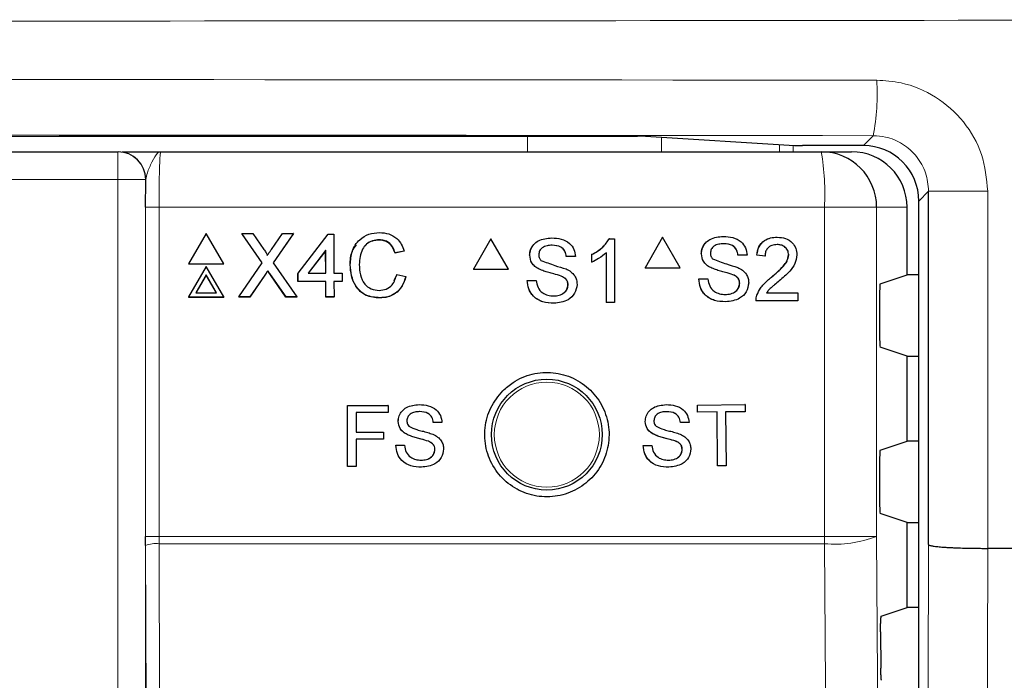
# Model space of a CAD drawing. Header units: millimetres. Extents: x 5 to 418, y 2 to 292.
# Tile 33 of 51: x 95.63 to 107.47, y 229.45 to 237.39. Entities that reach past the tile are written whole.
import ezdxf

# ---------------------------------------------------------------- set-up
doc = ezdxf.new("R2010")
doc.units = ezdxf.units.MM

msp = doc.modelspace()

# ---------------------------------------------------------------- linework, layer by layer
at = {"color": 7, "linetype": 'Continuous', "lineweight": 25}
for p, q in [((69.5463, 235.9912), (103.0609, 235.9912)), ((103.1573, 235.99), (104.9499, 235.8773)), ((75.7978, 235.8017), (96.8094, 235.8017)), ((96.8094, 235.8017), (96.8128, 235.8017)), ((97.326, 235.8017), (105.2713, 235.8017)), ((105.7779, 235.876), (105.0463, 235.876)), ((105.2713, 235.8017), (105.636, 235.8017)), ((106.5623, 231.0796), (106.5623, 235.3273)), ((106.4444, 165.9277), (106.4444, 235.2095)), ((106.3036, 234.3234), (106.3036, 235.135)), ((97.8714, 234.8215), (97.6609, 234.456)), ((98.084, 234.456), (97.8714, 234.8215)), ((98.3033, 234.8215), (98.3021, 234.8189)), ((98.5482, 234.4685), (98.3033, 234.8215)), ((98.3033, 234.8215), (98.4334, 234.8215)), ((98.5467, 234.4662), (98.31, 234.8073)), ((98.4334, 234.8215), (98.5677, 234.628)), ((98.6575, 234.6278), (98.7901, 234.8215)), ((98.9221, 234.8215), (98.6793, 234.4672)), ((98.9102, 234.8033), (98.6796, 234.4668)), ((98.7901, 234.8215), (98.9221, 234.8215)), ((98.9221, 234.8215), (98.9209, 234.8189)), ((98.9778, 234.3414), (99.3399, 234.8117)), ((99.3399, 234.8117), (99.4086, 234.8117)), ((99.4086, 234.8117), (99.41, 234.3414)), ((99.953, 234.7431), (99.9518, 234.7404)), ((101.2981, 234.7574), (101.0866, 234.3907)), ((101.2981, 234.7574), (101.2965, 234.7574)), ((101.5095, 234.3907), (101.2981, 234.7574)), ((102.0303, 234.7672), (102.0288, 234.7672)), ((102.7224, 234.7574), (102.7208, 234.7574)), ((102.7224, 234.7574), (102.7856, 234.7574)), ((102.7856, 234.7574), (102.784, 234.7574)), ((102.7856, 234.7574), (102.7856, 233.9907)), ((103.363, 234.7751), (103.1516, 234.4084)), ((103.363, 234.7751), (103.3612, 234.7751)), ((103.5744, 234.4084), (103.363, 234.7751)), ((104.095, 234.7849), (104.0933, 234.7849)), ((104.7421, 234.7751), (104.7403, 234.7751)), ((99.311, 234.6167), (99.0991, 234.3414)), ((99.3097, 234.614), (99.0999, 234.3414)), ((99.311, 234.6167), (99.3097, 234.614)), ((99.3105, 234.3414), (99.3097, 234.614)), ((99.3118, 234.3414), (99.311, 234.6167)), ((100.2527, 234.6065), (100.1447, 234.5834)), ((100.2539, 234.6092), (100.1459, 234.586)), ((100.2539, 234.6092), (100.2527, 234.6065)), ((100.1459, 234.586), (100.1447, 234.5834)), ((101.7645, 234.5573), (101.763, 234.5573)), ((102.2063, 234.5412), (102.2048, 234.5412)), ((102.3143, 234.5412), (102.2063, 234.5412)), ((102.5107, 234.5657), (102.5091, 234.5657)), ((102.5107, 234.4751), (102.5107, 234.5657)), ((102.6874, 233.9907), (102.6874, 234.5882)), ((103.8293, 234.575), (103.8275, 234.575)), ((104.2709, 234.5589), (104.2692, 234.5589)), ((104.3789, 234.5589), (104.2709, 234.5589)), ((104.4967, 234.5589), (104.495, 234.5589)), ((104.5948, 234.549), (104.4967, 234.5589)), ((104.5948, 234.549), (104.5931, 234.549)), ((104.8795, 234.5625), (104.8777, 234.5625)), ((97.6609, 234.456), (97.6597, 234.4533)), ((97.6597, 234.4533), (98.0828, 234.4533)), ((97.6609, 234.456), (98.084, 234.456)), ((97.8725, 234.4228), (97.6621, 234.0573)), ((98.0852, 234.0573), (97.8725, 234.4228)), ((98.084, 234.456), (98.0828, 234.4533)), ((98.2663, 234.0573), (98.5482, 234.4685)), ((98.6145, 234.3728), (98.6132, 234.3701)), ((98.6793, 234.4672), (98.9637, 234.0573)), ((99.6062, 234.445), (99.6049, 234.4424)), ((101.0866, 234.3907), (101.085, 234.3907)), ((101.0866, 234.3907), (101.5095, 234.3907)), ((101.8775, 234.3916), (101.876, 234.3916)), ((102.5107, 234.4751), (102.5091, 234.4751)), ((103.1516, 234.4084), (103.1498, 234.4084)), ((103.1516, 234.4084), (103.5744, 234.4084)), ((103.9423, 234.4093), (103.9406, 234.4093)), ((97.8728, 234.3231), (97.7485, 234.1071)), ((97.8716, 234.3204), (97.7488, 234.1071)), ((97.8728, 234.3231), (97.8716, 234.3204)), ((97.9957, 234.1071), (97.8716, 234.3204)), ((97.9985, 234.1071), (97.8728, 234.3231)), ((98.5773, 234.3176), (98.3969, 234.0546)), ((98.5786, 234.3203), (98.3981, 234.0573)), ((98.8321, 234.0546), (98.6448, 234.3247)), ((98.8334, 234.0573), (98.6461, 234.3273)), ((98.9778, 234.3414), (98.9766, 234.3387)), ((98.9769, 234.2408), (98.9766, 234.3387)), ((98.9781, 234.2434), (98.9778, 234.3414)), ((99.0991, 234.3414), (99.3118, 234.3414)), ((99.41, 234.3414), (99.5082, 234.3414)), ((99.5082, 234.3414), (99.5085, 234.2434)), ((100.133, 234.2544), (100.1651, 234.3243)), ((100.1664, 234.327), (100.1651, 234.3243)), ((100.1664, 234.327), (100.2745, 234.3019)), ((101.735, 234.2561), (101.7335, 234.2561)), ((101.735, 234.2561), (101.843, 234.2561)), ((101.843, 234.2561), (101.8415, 234.2561)), ((102.1443, 234.3067), (102.1428, 234.3067)), ((103.7998, 234.2738), (103.7981, 234.2738)), ((103.7998, 234.2738), (103.9078, 234.2738)), ((104.209, 234.3243), (104.2073, 234.3243)), ((104.6737, 234.2952), (104.6719, 234.2952)), ((105.9803, 234.2157), (106.3036, 234.3234)), ((106.4444, 234.3234), (106.3036, 234.3234)), ((98.9781, 234.2434), (98.9769, 234.2408)), ((99.3108, 234.2408), (98.9769, 234.2408)), ((99.3121, 234.2434), (98.9781, 234.2434)), ((99.3121, 234.2434), (99.3108, 234.2408)), ((99.3114, 234.0546), (99.3108, 234.2408)), ((99.3126, 234.0573), (99.3121, 234.2434)), ((99.5085, 234.2434), (99.4103, 234.2434)), ((99.4103, 234.2434), (99.4109, 234.0573)), ((99.5073, 234.2408), (99.4103, 234.2408)), ((99.5085, 234.2434), (99.5073, 234.2408)), ((102.2259, 234.2031), (102.2244, 234.2031)), ((104.2906, 234.2208), (104.2889, 234.2208)), ((97.6621, 234.0573), (97.6609, 234.0546)), ((97.6609, 234.0546), (98.0839, 234.0546)), ((97.6621, 234.0573), (98.0852, 234.0573)), ((97.7485, 234.1071), (97.9985, 234.1071)), ((98.0852, 234.0573), (98.0839, 234.0546)), ((98.2663, 234.0573), (98.265, 234.0546)), ((98.3969, 234.0546), (98.265, 234.0546)), ((98.3981, 234.0573), (98.2663, 234.0573)), ((98.3981, 234.0573), (98.3969, 234.0546)), ((98.8334, 234.0573), (98.8321, 234.0546)), ((98.9624, 234.0546), (98.8321, 234.0546)), ((98.9637, 234.0573), (98.8334, 234.0573)), ((98.9637, 234.0573), (98.9624, 234.0546)), ((99.3126, 234.0573), (99.3114, 234.0546)), ((99.4096, 234.0546), (99.3114, 234.0546)), ((99.4109, 234.0573), (99.3126, 234.0573)), ((99.4109, 234.0573), (99.4096, 234.0546)), ((99.9625, 234.0475), (99.9612, 234.0448)), ((104.4971, 234.0766), (104.4954, 234.0766)), ((104.6129, 234.1067), (104.9874, 234.1067)), ((104.9874, 234.1067), (104.9874, 234.0084)), ((105.9717, 234.0491), (105.9717, 233.621)), ((102.0558, 233.9809), (102.0543, 233.9809)), ((102.6874, 233.9907), (102.6858, 233.9907)), ((102.7856, 233.9907), (102.6874, 233.9907)), ((104.1205, 233.9986), (104.1188, 233.9986)), ((104.4869, 234.0084), (104.4851, 234.0084)), ((104.9874, 234.0084), (104.4869, 234.0084)), ((106.3036, 233.3467), (105.9803, 233.4544)), ((106.3036, 232.3234), (106.3036, 233.3467)), ((106.3036, 233.3467), (106.4444, 233.3467)), ((99.5711, 232.7519), (100.0596, 232.7527)), ((99.5718, 232.7519), (99.5711, 232.7519)), ((99.5724, 232.0185), (99.5711, 232.7519)), ((99.5718, 232.7519), (100.0603, 232.7527)), ((99.5731, 232.0185), (99.5718, 232.7519)), ((100.0603, 232.7527), (100.0596, 232.7527)), ((100.0603, 232.7527), (100.0604, 232.6681)), ((100.4367, 232.7628), (100.436, 232.7628)), ((103.4069, 232.7625), (103.406, 232.7625)), ((103.7818, 232.7568), (103.7809, 232.7568)), ((103.7818, 232.7568), (104.3545, 232.7625)), ((103.7826, 232.6722), (103.7818, 232.7568)), ((104.3545, 232.7625), (104.3536, 232.7625)), ((104.3545, 232.7625), (104.3553, 232.6779)), ((100.0604, 232.6681), (99.6753, 232.6674)), ((99.6753, 232.6674), (99.6757, 232.4324)), ((103.7826, 232.6722), (103.7818, 232.6722)), ((104.0173, 232.6746), (103.7826, 232.6722)), ((104.0237, 232.0259), (104.0173, 232.6746)), ((104.3553, 232.6779), (104.1206, 232.6756)), ((104.1206, 232.6756), (104.127, 232.0269)), ((100.1827, 232.5615), (100.182, 232.5615)), ((100.6054, 232.5468), (100.6047, 232.5469)), ((100.7088, 232.547), (100.6054, 232.5468)), ((103.1547, 232.5592), (103.1538, 232.5592)), ((103.5773, 232.548), (103.5764, 232.548)), ((103.6805, 232.549), (103.5773, 232.548)), ((99.6757, 232.4324), (100.0045, 232.433)), ((99.6757, 232.4324), (99.8757, 232.4327)), ((100.0045, 232.433), (100.0038, 232.433)), ((100.0045, 232.433), (100.0046, 232.3483)), ((100.2912, 232.4032), (100.2905, 232.4032)), ((103.2643, 232.4018), (103.2635, 232.4018)), ((100.0046, 232.3483), (99.6758, 232.3478)), ((99.6758, 232.3478), (99.6764, 232.0187)), ((100.155, 232.2734), (100.1543, 232.2734)), ((100.155, 232.2734), (100.2584, 232.2736)), ((100.2584, 232.2736), (100.2577, 232.2736)), ((100.5465, 232.3224), (100.5458, 232.3224)), ((103.1284, 232.2709), (103.1719, 232.2713)), ((103.1293, 232.2708), (103.1284, 232.2709)), ((103.1293, 232.2708), (103.2326, 232.2719)), ((103.2326, 232.2719), (103.2317, 232.2719)), ((103.5202, 232.3231), (103.5194, 232.3231)), ((105.9803, 232.2157), (106.3036, 232.3234)), ((106.4444, 232.3234), (106.3036, 232.3234)), ((100.6248, 232.2235), (100.6241, 232.2236)), ((103.5992, 232.2248), (103.5984, 232.2248)), ((99.5731, 232.0185), (99.5724, 232.0185)), ((99.6764, 232.0187), (99.5731, 232.0185)), ((104.0237, 232.0259), (104.0229, 232.0259)), ((104.127, 232.0269), (104.0237, 232.0259)), ((105.9717, 232.0491), (105.9717, 231.621)), ((106.3036, 231.3467), (105.9803, 231.4544)), ((106.3036, 230.3234), (106.3036, 231.3467)), ((106.3036, 231.3467), (106.4444, 231.3467)), ((97.145, 231.0689), (97.1448, 231.1794)), ((107.273, 231.0352), (107.2727, 231.0352)), ((112.6823, 231.0352), (107.273, 231.0352)), ((105.993, 230.2199), (106.3036, 230.3234)), ((106.4444, 230.3234), (106.3036, 230.3234)), ((105.9845, 230.0312), (105.9876, 229.5936))]:
    msp.add_line(p, q, dxfattribs=at)
at = {"color": 7, "linetype": 'Continuous', "lineweight": 18}
for p, q in [((101.7384, 235.8017), (101.7384, 235.9912)), ((103.3483, 235.978), (103.3483, 235.8017)), ((105.7779, 235.876), (105.8972, 235.9954)), ((96.8094, 235.8017), (96.8094, 235.4684)), ((104.7705, 235.8017), (104.7705, 235.8886)), ((104.9315, 235.8785), (104.9315, 235.8017)), ((96.8094, 235.4684), (75.7978, 235.4684)), ((97.1427, 235.4684), (96.8094, 235.4684)), ((96.8094, 207.5789), (96.8094, 235.4684)), ((97.1427, 235.4684), (97.1427, 207.5789)), ((97.146, 235.4684), (97.1427, 235.4684)), ((106.5623, 235.3273), (106.4444, 235.2095)), ((106.5623, 235.3273), (107.273, 235.3273)), ((107.273, 235.3273), (107.273, 231.0352)), ((97.1448, 231.1794), (97.1448, 235.135)), ((97.1448, 235.135), (97.306, 235.135)), ((97.306, 235.135), (97.306, 231.1794)), ((105.3093, 235.135), (97.306, 235.135)), ((105.3093, 231.1794), (105.3093, 235.135)), ((105.9371, 235.135), (105.3093, 235.135)), ((105.9371, 235.135), (105.9371, 231.1794)), ((106.3036, 235.135), (105.9371, 235.135)), ((98.5786, 234.3203), (98.5773, 234.3176)), ((98.6461, 234.3273), (98.6448, 234.3247)), ((97.1448, 231.1794), (97.306, 231.1794)), ((97.306, 231.1794), (97.3061, 231.091)), ((97.306, 231.1794), (105.3093, 231.1794)), ((105.9371, 231.1794), (105.3093, 231.1794)), ((97.1513, 228.3377), (97.145, 231.0689)), ((97.3061, 231.091), (97.3126, 228.3407)), ((105.309, 231.091), (97.3061, 231.091))]:
    msp.add_line(p, q, dxfattribs=at)
at = {"color": 7, "linetype": 'Continuous', "lineweight": 18, "flags": 128}
for points in [[(105.9371, 231.1794), (106.0202, 219.3814), (106.1033, 207.5917)], [(105.4759, 207.5033), (105.4665, 208.8247), (105.4291, 214.1104), (105.309, 231.091)], [(106.507, 207.4213), (106.5347, 219.2947), (106.5623, 231.0796)], [(107.2727, 231.0352), (107.2696, 229.7137), (107.2573, 224.4276), (107.2177, 207.3686)]]:
    msp.add_lwpolyline(points, dxfattribs=at)
at = {"color": 7, "linetype": 'Continuous', "lineweight": 25}
msp.add_circle((101.9703, 232.4017), 0.6667, dxfattribs=at)
at = {"color": 7, "linetype": 'Continuous', "lineweight": 18}
msp.add_circle((101.9703, 232.4017), 0.6316, dxfattribs=at)
for centre, radius, start, end in [((103.1089, 236.5029), 2.8341, 349.685, 3.21776), ((96.8094, 235.4684), 0.3333, 359.99564, 89.99564), ((102.3577, 235.3012), 2.9563, 356.77862, 9.748), ((93.7091, 231.1793), 11.6003, 359.56407, 0.00076), ((105.4355, 232.4679), 1.3826, 264.75278, 291.27288), ((97.2692, 230.7613), 0.3317, 83.61302, 112.00331)]:
    msp.add_arc(centre, radius, start, end, dxfattribs=at)
at = {"color": 7, "linetype": 'Continuous', "lineweight": 25}
for centre, radius, start, end in [((96.8127, 235.4684), 0.3333, 359.99564, 89.99564), ((105.2709, 235.1355), 0.6662, 359.96074, 89.96069)]:
    msp.add_arc(centre, radius, start, end, dxfattribs=at)
at = {"color": 7, "linetype": 'Continuous', "lineweight": 18}
for centre, major_axis, ratio, start_param, end_param in [((86.3036, 242.8803), (316.6667, 0), 0.0173999, 4.6289884, 4.7957896), ((86.3036, 231.1567), (316.6667, 0), 0.0174183, 1.5087515, 1.6328411), ((86.3036, 230.4902), (316, 0), 0.0174551, 1.5087515, 1.6328411)]:
    msp.add_ellipse(centre, major_axis=major_axis, ratio=ratio, start_param=start_param, end_param=end_param, dxfattribs=at)
at = {"color": 7, "linetype": 'Continuous', "lineweight": 25}
for centre, major_axis, ratio, start_param, end_param in [((103.0609, 235.9895), (0.1, 0), 0.0174551, 0.2709469, 1.5707963), ((105.0463, 235.8778), (0.1, 0), 0.0174551, 3.4125395, 4.712389), ((105.636, 235.135), (-0.6676, 0), 0.9986295, 3.1415927, 4.712389), ((105.7776, 235.2093), (0.4715, 0.4715), 0.9996955, 5.4979394, 7.0684312), ((105.9804, 234.0491), (0, 0.1667), 0.0524078, 0.0174533, 1.5707963), ((105.9804, 233.621), (0, 0.1667), 0.0524078, 1.5707963, 3.1241394), ((105.9804, 232.0491), (0, 0.1667), 0.0524078, 0.0174533, 1.5707963), ((105.9804, 231.621), (0, 0.1667), 0.0524078, 1.5707963, 3.1241394)]:
    msp.add_ellipse(centre, major_axis=major_axis, ratio=ratio, start_param=start_param, end_param=end_param, dxfattribs=at)
at = {"color": 7, "linetype": 'Continuous', "lineweight": 18}
for points, knots in [([(105.9385, 236.6619), (106.0369, 236.6554), (106.2849, 236.6388), (106.6601, 236.4787), (106.9987, 236.1768), (107.2287, 235.7771), (107.2582, 235.4772), (107.273, 235.3273)], [0, 0, 0, 0, 0.1413373, 0.3564805, 0.5712488, 0.7856671, 1, 1, 1, 1]), ([(106.5623, 235.3273), (106.5549, 235.4023), (106.5402, 235.5524), (106.4256, 235.7523), (106.2569, 235.9034), (106.0699, 235.9837), (105.9462, 235.992), (105.8972, 235.9954)], [0, 0, 0, 0, 0.2141877, 0.4286392, 0.6435228, 0.8587198, 1, 1, 1, 1]), ([(97.326, 235.8017), (97.3258, 235.8017), (97.3132, 235.8016), (97.2786, 235.7848), (97.2268, 235.6954), (97.1655, 235.5633), (97.1515, 235.4948), (97.146, 235.4684)], [0, 0, 0, 0, 0.003577, 0.2011615, 0.5475944, 0.8255022, 1, 1, 1, 1]), ([(97.326, 235.8017), (97.3245, 235.7984), (97.3208, 235.7902), (97.3152, 235.7101), (97.3101, 235.5593), (97.3066, 235.3597), (97.3062, 235.2099), (97.306, 235.135)], [0, 0, 0, 0, 0.1421486, 0.3569338, 0.5714134, 0.7857204, 1, 1, 1, 1])]:
    msp.add_open_spline(points, degree=3, knots=knots, dxfattribs=at)
at = {"color": 7, "linetype": 'Continuous', "lineweight": 25}
for points, knots in [([(96.8642, 235.8017), (96.8656, 235.8017), (96.8868, 235.8017), (97.0499, 235.8017), (97.2203, 235.8017), (97.3254, 235.8017), (97.326, 235.8017)], [0, 0, 0, 0, 0.0281125, 0.4330127, 0.9963556, 1, 1, 1, 1]), ([(97.1448, 235.135), (97.145, 235.229), (97.1451, 235.3438), (97.1459, 235.4492), (97.146, 235.4684)], [0, 0, 0, 0, 0.818315, 1, 1, 1, 1]), ([(99.6062, 234.445), (99.6101, 234.5002), (99.618, 234.6102), (99.703, 234.7453), (99.8281, 234.8193), (99.9147, 234.8273), (99.958, 234.8313)], [0, 0, 0, 0, 0.2804925, 0.5595697, 0.7796153, 1, 1, 1, 1]), ([(99.953, 234.7431), (99.9259, 234.7413), (99.8719, 234.7376), (99.7997, 234.6965), (99.7256, 234.6026), (99.7189, 234.5103), (99.7142, 234.4455)], [0, 0, 0, 0, 0.1872234, 0.3739058, 0.5607363, 1, 1, 1, 1]), ([(99.9518, 234.7404), (99.925, 234.7384), (99.8715, 234.7343), (99.8097, 234.7035), (99.7873, 234.6725), (99.7806, 234.6632)], [0, 0, 0, 0, 0.4126209, 0.8240494, 1, 1, 1, 1]), ([(100.1447, 234.5834), (100.1362, 234.6072), (100.1192, 234.6546), (100.0715, 234.709), (100.0113, 234.7369), (99.9716, 234.7393), (99.9518, 234.7404)], [0, 0, 0, 0, 0.2805533, 0.5597389, 0.7796538, 1, 1, 1, 1]), ([(100.1459, 234.586), (100.1374, 234.6098), (100.1204, 234.6573), (100.0727, 234.7116), (100.0126, 234.7396), (99.9729, 234.7419), (99.953, 234.7431)], [0, 0, 0, 0, 0.2805533, 0.5597389, 0.7796538, 1, 1, 1, 1]), ([(99.958, 234.8313), (99.9955, 234.8285), (100.0705, 234.823), (100.1627, 234.7677), (100.2244, 234.6924), (100.2441, 234.6369), (100.2539, 234.6092)], [0, 0, 0, 0, 0.2800806, 0.5594487, 0.7795488, 1, 1, 1, 1]), ([(101.7629, 234.5573), (101.7655, 234.5809), (101.7706, 234.6282), (101.8088, 234.6901), (101.8917, 234.7541), (101.9723, 234.7618), (102.0288, 234.7672)], [0, 0, 0, 0, 0.1870287, 0.3741238, 0.5611402, 1, 1, 1, 1]), ([(101.7645, 234.5573), (101.767, 234.5809), (101.7722, 234.6282), (101.8104, 234.6901), (101.8933, 234.7541), (101.9738, 234.7618), (102.0303, 234.7672)], [0, 0, 0, 0, 0.18702865, 0.37412378, 0.56114019, 1, 1, 1, 1]), ([(102.0303, 234.7672), (102.0683, 234.7649), (102.144, 234.7601), (102.242, 234.7119), (102.302, 234.6304), (102.3102, 234.571), (102.3143, 234.5412)], [0, 0, 0, 0, 0.2807972, 0.5601508, 0.7798767, 1, 1, 1, 1]), ([(102.5091, 234.5657), (102.5569, 234.5928), (102.6421, 234.641), (102.6968, 234.7219), (102.7208, 234.7574)], [0, 0, 0, 0, 0.56042743, 1, 1, 1, 1]), ([(102.5107, 234.5657), (102.5584, 234.5928), (102.6437, 234.641), (102.6983, 234.7219), (102.7224, 234.7574)], [0, 0, 0, 0, 0.56042743, 1, 1, 1, 1]), ([(103.8275, 234.575), (103.83, 234.5986), (103.8352, 234.6458), (103.8733, 234.7078), (103.9563, 234.7718), (104.0368, 234.7795), (104.0933, 234.7849)], [0, 0, 0, 0, 0.1870287, 0.3741238, 0.5611402, 1, 1, 1, 1]), ([(103.8293, 234.575), (103.8318, 234.5986), (103.8369, 234.6458), (103.8751, 234.7078), (103.958, 234.7718), (104.0386, 234.7795), (104.095, 234.7849)], [0, 0, 0, 0, 0.1870287, 0.3741238, 0.5611402, 1, 1, 1, 1]), ([(104.095, 234.7849), (104.133, 234.7825), (104.2087, 234.7778), (104.3066, 234.7296), (104.3666, 234.6481), (104.3748, 234.5886), (104.3789, 234.5589)], [0, 0, 0, 0, 0.2807972, 0.5601508, 0.7798767, 1, 1, 1, 1]), ([(104.4949, 234.5589), (104.5006, 234.5929), (104.5119, 234.6607), (104.5776, 234.7359), (104.6598, 234.7707), (104.7134, 234.7736), (104.7403, 234.7751)], [0, 0, 0, 0, 0.2802352, 0.558893, 0.7791323, 1, 1, 1, 1]), ([(104.4967, 234.5589), (104.5023, 234.5929), (104.5136, 234.6607), (104.5794, 234.7359), (104.6616, 234.7707), (104.7152, 234.7736), (104.7421, 234.7751)], [0, 0, 0, 0, 0.2802352, 0.558893, 0.7791323, 1, 1, 1, 1]), ([(104.7421, 234.7751), (104.7755, 234.7728), (104.8421, 234.7681), (104.9219, 234.715), (104.9705, 234.6421), (104.9753, 234.5897), (104.9776, 234.5635)], [0, 0, 0, 0, 0.2804823, 0.5596436, 0.7797486, 1, 1, 1, 1]), ([(98.5677, 234.628), (98.5763, 234.615), (98.5883, 234.5969), (98.6032, 234.573), (98.6062, 234.561), (98.6076, 234.5551)], [0, 0, 0, 0, 0.5612769, 0.7817626, 1, 1, 1, 1]), ([(98.6076, 234.5551), (98.6169, 234.5687), (98.6335, 234.5929), (98.6501, 234.6172), (98.6575, 234.6278)], [0, 0, 0, 0, 0.5599999, 1, 1, 1, 1]), ([(99.6049, 234.4424), (99.6066, 234.499), (99.6094, 234.5885), (99.6623, 234.6591), (99.6818, 234.685)], [0, 0, 0, 0, 0.6315766, 1, 1, 1, 1]), ([(102.0346, 234.6788), (102.0138, 234.678), (101.9722, 234.6765), (101.9169, 234.6551), (101.8792, 234.6136), (101.8747, 234.5808), (101.8725, 234.5644)], [0, 0, 0, 0, 0.2812903, 0.5608202, 0.7806803, 1, 1, 1, 1]), ([(102.2047, 234.5412), (102.2006, 234.5641), (102.1924, 234.6098), (102.1306, 234.6724), (102.0701, 234.6764), (102.0331, 234.6788)], [0, 0, 0, 0, 0.2810967, 0.5602874, 1, 1, 1, 1]), ([(102.2063, 234.5412), (102.2022, 234.5641), (102.194, 234.6098), (102.1322, 234.6724), (102.0717, 234.6764), (102.0346, 234.6788)], [0, 0, 0, 0, 0.2810967, 0.5602874, 1, 1, 1, 1]), ([(104.0993, 234.6965), (104.0785, 234.6957), (104.0369, 234.6942), (103.9816, 234.6727), (103.944, 234.6313), (103.9395, 234.5984), (103.9372, 234.582)], [0, 0, 0, 0, 0.2812903, 0.5608202, 0.7806803, 1, 1, 1, 1]), ([(104.2692, 234.5589), (104.265, 234.5818), (104.2568, 234.6274), (104.1951, 234.6901), (104.1346, 234.6941), (104.0975, 234.6965)], [0, 0, 0, 0, 0.28109672, 0.56028736, 1, 1, 1, 1]), ([(104.2709, 234.5589), (104.2668, 234.5818), (104.2586, 234.6274), (104.1969, 234.6901), (104.1363, 234.6941), (104.0993, 234.6965)], [0, 0, 0, 0, 0.2810967, 0.5602874, 1, 1, 1, 1]), ([(104.7399, 234.6866), (104.7187, 234.6851), (104.6765, 234.6819), (104.6256, 234.6475), (104.5985, 234.5989), (104.596, 234.5657), (104.5948, 234.549)], [0, 0, 0, 0, 0.2804101, 0.559489, 0.7793747, 1, 1, 1, 1]), ([(104.8795, 234.5625), (104.8769, 234.5821), (104.8717, 234.6214), (104.8319, 234.6624), (104.786, 234.6839), (104.7553, 234.6857), (104.7399, 234.6866)], [0, 0, 0, 0, 0.2790799, 0.5586119, 0.7790431, 1, 1, 1, 1]), ([(101.8775, 234.3916), (101.8603, 234.4014), (101.826, 234.4209), (101.7767, 234.4747), (101.7691, 234.526), (101.7645, 234.5573)], [0, 0, 0, 0, 0.2814452, 0.5622732, 1, 1, 1, 1]), ([(101.8725, 234.5644), (101.8738, 234.5501), (101.8761, 234.5245), (101.8927, 234.5052), (101.8999, 234.4966)], [0, 0, 0, 0, 0.5596169, 1, 1, 1, 1]), ([(101.8999, 234.4966), (101.9553, 234.4755), (102.0545, 234.4378), (102.1562, 234.4072), (102.2011, 234.3937)], [0, 0, 0, 0, 0.5583825, 1, 1, 1, 1]), ([(102.6874, 234.5882), (102.657, 234.5629), (102.6028, 234.5177), (102.5388, 234.4881), (102.5107, 234.4751)], [0, 0, 0, 0, 0.5596859, 1, 1, 1, 1]), ([(103.9423, 234.4093), (103.9251, 234.419), (103.8907, 234.4386), (103.8415, 234.4924), (103.8339, 234.5437), (103.8293, 234.575)], [0, 0, 0, 0, 0.2814452, 0.5622732, 1, 1, 1, 1]), ([(103.9372, 234.582), (103.9385, 234.5677), (103.9409, 234.5422), (103.9574, 234.5228), (103.9647, 234.5143)], [0, 0, 0, 0, 0.5596169, 1, 1, 1, 1]), ([(103.9647, 234.5143), (104.0201, 234.4932), (104.1192, 234.4555), (104.2208, 234.4249), (104.2657, 234.4114)], [0, 0, 0, 0, 0.55838249, 1, 1, 1, 1]), ([(104.6719, 234.2952), (104.7208, 234.3371), (104.7889, 234.3954), (104.8642, 234.4866), (104.8732, 234.5373), (104.8777, 234.5625)], [0, 0, 0, 0, 0.5613127, 0.7813859, 1, 1, 1, 1]), ([(104.6737, 234.2952), (104.7226, 234.3371), (104.7907, 234.3954), (104.866, 234.4866), (104.875, 234.5373), (104.8795, 234.5625)], [0, 0, 0, 0, 0.5613127, 0.7813859, 1, 1, 1, 1]), ([(104.9776, 234.5635), (104.9724, 234.5268), (104.9621, 234.4534), (104.8798, 234.3473), (104.8087, 234.2863), (104.7652, 234.2489)], [0, 0, 0, 0, 0.2787415, 0.5588337, 1, 1, 1, 1]), ([(98.6132, 234.3701), (98.6065, 234.3604), (98.5944, 234.3429), (98.5826, 234.3253), (98.5773, 234.3176)], [0, 0, 0, 0, 0.56000161, 1, 1, 1, 1]), ([(98.6145, 234.3728), (98.6077, 234.363), (98.5957, 234.3456), (98.5838, 234.328), (98.5786, 234.3203)], [0, 0, 0, 0, 0.5600016, 1, 1, 1, 1]), ([(98.6448, 234.3247), (98.6389, 234.3331), (98.6283, 234.3482), (98.6178, 234.3634), (98.6132, 234.3701)], [0, 0, 0, 0, 0.5599998, 1, 1, 1, 1]), ([(98.6461, 234.3273), (98.6402, 234.3358), (98.6296, 234.3509), (98.6191, 234.3661), (98.6145, 234.3728)], [0, 0, 0, 0, 0.5599998, 1, 1, 1, 1]), ([(99.9612, 234.0448), (99.9038, 234.049), (99.7893, 234.0574), (99.668, 234.1735), (99.6147, 234.3096), (99.6082, 234.3981), (99.6049, 234.4424)], [0, 0, 0, 0, 0.2799551, 0.5580876, 0.7789116, 1, 1, 1, 1]), ([(99.9625, 234.0475), (99.905, 234.0517), (99.7906, 234.06), (99.6692, 234.1762), (99.616, 234.3123), (99.6094, 234.4008), (99.6062, 234.445)], [0, 0, 0, 0, 0.2799551, 0.5580876, 0.7789116, 1, 1, 1, 1]), ([(99.7142, 234.4455), (99.7165, 234.4045), (99.721, 234.3226), (99.7659, 234.2128), (99.855, 234.1469), (99.9197, 234.1394), (99.9521, 234.1356)], [0, 0, 0, 0, 0.281245, 0.5607156, 0.780138, 1, 1, 1, 1]), ([(102.1443, 234.3067), (102.1141, 234.3164), (102.0643, 234.3324), (101.9936, 234.3502), (101.9342, 234.3673), (101.8964, 234.3835), (101.8775, 234.3916)], [0, 0, 0, 0, 0.3399393, 0.5600249, 0.7800825, 1, 1, 1, 1]), ([(102.2011, 234.3937), (102.2214, 234.3835), (102.2618, 234.3629), (102.3058, 234.3158), (102.3303, 234.2619), (102.3327, 234.2262), (102.3339, 234.2084)], [0, 0, 0, 0, 0.2803713, 0.5599089, 0.7798589, 1, 1, 1, 1]), ([(104.209, 234.3243), (104.1787, 234.3341), (104.1289, 234.3501), (104.0583, 234.3679), (103.999, 234.3849), (103.9612, 234.4012), (103.9423, 234.4093)], [0, 0, 0, 0, 0.33993933, 0.56002492, 0.78008245, 1, 1, 1, 1]), ([(104.2657, 234.4114), (104.286, 234.4011), (104.3265, 234.3806), (104.3704, 234.3335), (104.3949, 234.2796), (104.3973, 234.2439), (104.3985, 234.226)], [0, 0, 0, 0, 0.2803713, 0.5599089, 0.7798589, 1, 1, 1, 1]), ([(99.9521, 234.1356), (99.9815, 234.1385), (100.0403, 234.1442), (100.1297, 234.209), (100.1525, 234.2823), (100.1664, 234.327)], [0, 0, 0, 0, 0.28071123, 0.56090458, 1, 1, 1, 1]), ([(100.2732, 234.2992), (100.2607, 234.2601), (100.2356, 234.182), (100.1549, 234.0966), (100.058, 234.0511), (99.9935, 234.0469), (99.9612, 234.0448)], [0, 0, 0, 0, 0.2802563, 0.5595462, 0.7795894, 1, 1, 1, 1]), ([(100.2745, 234.3019), (100.2619, 234.2628), (100.2368, 234.1847), (100.1562, 234.0993), (100.0592, 234.0538), (99.9947, 234.0496), (99.9625, 234.0475)], [0, 0, 0, 0, 0.2802563, 0.5595462, 0.7795894, 1, 1, 1, 1]), ([(102.0542, 233.9809), (102.0096, 233.9832), (101.9206, 233.9877), (101.8086, 234.0519), (101.7455, 234.1514), (101.7375, 234.2212), (101.7335, 234.2561)], [0, 0, 0, 0, 0.2808135, 0.5595629, 0.7796198, 1, 1, 1, 1]), ([(102.0558, 233.9809), (102.0111, 233.9832), (101.9222, 233.9877), (101.8101, 234.0519), (101.747, 234.1514), (101.739, 234.2212), (101.735, 234.2561)], [0, 0, 0, 0, 0.2808135, 0.5595629, 0.7796198, 1, 1, 1, 1]), ([(101.843, 234.2561), (101.8474, 234.2269), (101.856, 234.1687), (101.9128, 234.1049), (101.9823, 234.0742), (102.0281, 234.071), (102.051, 234.0694)], [0, 0, 0, 0, 0.280632, 0.5586744, 0.7791973, 1, 1, 1, 1]), ([(102.2244, 234.2031), (102.2231, 234.2164), (102.2207, 234.2428), (102.1926, 234.2831), (102.1617, 234.2977), (102.1428, 234.3067)], [0, 0, 0, 0, 0.2800885, 0.5599705, 1, 1, 1, 1]), ([(102.2259, 234.2031), (102.2247, 234.2164), (102.2222, 234.2428), (102.1942, 234.2831), (102.1632, 234.2977), (102.1443, 234.3067)], [0, 0, 0, 0, 0.2800885, 0.5599705, 1, 1, 1, 1]), ([(104.1187, 233.9986), (104.0741, 234.0009), (103.9851, 234.0054), (103.8731, 234.0696), (103.81, 234.1691), (103.802, 234.2389), (103.798, 234.2738)], [0, 0, 0, 0, 0.2808135, 0.5595629, 0.7796198, 1, 1, 1, 1]), ([(104.1205, 233.9986), (104.0758, 234.0009), (103.9869, 234.0054), (103.8749, 234.0696), (103.8118, 234.1691), (103.8038, 234.2389), (103.7998, 234.2738)], [0, 0, 0, 0, 0.2808135, 0.5595629, 0.7796198, 1, 1, 1, 1]), ([(103.9078, 234.2738), (103.9121, 234.2446), (103.9208, 234.1863), (103.9775, 234.1226), (104.047, 234.0919), (104.0928, 234.0887), (104.1157, 234.0871)], [0, 0, 0, 0, 0.280632, 0.5586744, 0.7791973, 1, 1, 1, 1]), ([(104.2888, 234.2208), (104.2875, 234.234), (104.2851, 234.2605), (104.257, 234.3008), (104.2261, 234.3154), (104.2072, 234.3243)], [0, 0, 0, 0, 0.2800885, 0.55997049, 1, 1, 1, 1]), ([(104.2906, 234.2208), (104.2893, 234.234), (104.2869, 234.2605), (104.2588, 234.3008), (104.2279, 234.3154), (104.209, 234.3243)], [0, 0, 0, 0, 0.2800885, 0.5599705, 1, 1, 1, 1]), ([(104.4971, 234.0766), (104.5101, 234.1064), (104.5315, 234.1554), (104.5797, 234.2122), (104.6249, 234.2557), (104.6574, 234.282), (104.6737, 234.2952)], [0, 0, 0, 0, 0.33941113, 0.55952503, 0.77975226, 1, 1, 1, 1]), ([(102.0495, 234.0694), (102.0725, 234.0708), (102.1183, 234.0737), (102.1775, 234.1019), (102.2166, 234.1491), (102.2218, 234.1851), (102.2244, 234.2031)], [0, 0, 0, 0, 0.2809172, 0.5608127, 0.7805018, 1, 1, 1, 1]), ([(102.051, 234.0694), (102.074, 234.0708), (102.1199, 234.0737), (102.1791, 234.1019), (102.2181, 234.1491), (102.2233, 234.1851), (102.2259, 234.2031)], [0, 0, 0, 0, 0.2809172, 0.5608127, 0.7805018, 1, 1, 1, 1]), ([(102.3339, 234.2084), (102.3278, 234.171), (102.3155, 234.0963), (102.2117, 233.9989), (102.1149, 233.9877), (102.0558, 233.9809)], [0, 0, 0, 0, 0.2799417, 0.5600797, 1, 1, 1, 1]), ([(104.114, 234.0871), (104.1369, 234.0885), (104.1828, 234.0914), (104.242, 234.1196), (104.281, 234.1668), (104.2862, 234.2028), (104.2888, 234.2208)], [0, 0, 0, 0, 0.2809172, 0.5608127, 0.7805018, 1, 1, 1, 1]), ([(104.1157, 234.0871), (104.1387, 234.0885), (104.1845, 234.0914), (104.2437, 234.1196), (104.2828, 234.1668), (104.288, 234.2028), (104.2906, 234.2208)], [0, 0, 0, 0, 0.2809172, 0.5608127, 0.7805018, 1, 1, 1, 1]), ([(104.3985, 234.226), (104.3924, 234.1887), (104.3801, 234.114), (104.2763, 234.0165), (104.1796, 234.0054), (104.1205, 233.9986)], [0, 0, 0, 0, 0.2799417, 0.5600797, 1, 1, 1, 1]), ([(104.7652, 234.2489), (104.747, 234.2338), (104.7169, 234.209), (104.6754, 234.174), (104.6408, 234.1434), (104.6222, 234.1189), (104.6129, 234.1067)], [0, 0, 0, 0, 0.3400378, 0.5600628, 0.7800895, 1, 1, 1, 1]), ([(104.4869, 234.0084), (104.4871, 234.0214), (104.4876, 234.0446), (104.4942, 234.0668), (104.4971, 234.0766)], [0, 0, 0, 0, 0.5599563, 1, 1, 1, 1]), ([(101.4418, 232.93), (101.3883, 232.8648), (101.2812, 232.7342), (101.2142, 232.4849), (101.2282, 232.2305), (101.3269, 231.9944), (101.4978, 231.8044), (101.722, 231.6815), (101.9745, 231.6397), (102.2267, 231.6839), (102.4501, 231.8092), (102.6193, 232.0014), (102.7153, 232.2387), (102.7273, 232.4942), (102.6541, 232.7391), (102.5041, 232.946), (102.2941, 233.0917), (102.0473, 233.16), (101.7926, 233.1419), (101.584, 233.0555), (101.4814, 232.965), (101.4418, 232.93)], [0, 0, 0, 0, 0.0536461, 0.1072936, 0.1609109, 0.214516, 0.2681428, 0.3218172, 0.3755471, 0.429317, 0.4830928, 0.5368351, 0.5905174, 0.6441409, 0.6977353, 0.7513446, 0.8050054, 0.8587291, 0.9124976, 0.966274, 1, 1, 1, 1]), ([(100.182, 232.5615), (100.1844, 232.5841), (100.1893, 232.6293), (100.2257, 232.6887), (100.3049, 232.75), (100.382, 232.7575), (100.436, 232.7628)], [0, 0, 0, 0, 0.1870287, 0.3741238, 0.5611402, 1, 1, 1, 1]), ([(100.1827, 232.5615), (100.1851, 232.5841), (100.19, 232.6293), (100.2264, 232.6887), (100.3056, 232.75), (100.3827, 232.7575), (100.4367, 232.7628)], [0, 0, 0, 0, 0.1870287, 0.3741238, 0.5611402, 1, 1, 1, 1]), ([(100.4367, 232.7628), (100.473, 232.7606), (100.5455, 232.7561), (100.6393, 232.7102), (100.6968, 232.6324), (100.7048, 232.5755), (100.7088, 232.547)], [0, 0, 0, 0, 0.2807972, 0.5601508, 0.7798767, 1, 1, 1, 1]), ([(103.1538, 232.5592), (103.156, 232.5818), (103.1605, 232.6271), (103.1964, 232.6867), (103.2751, 232.7486), (103.3521, 232.7568), (103.406, 232.7625)], [0, 0, 0, 0, 0.1870287, 0.3741238, 0.5611402, 1, 1, 1, 1]), ([(103.1547, 232.5592), (103.1569, 232.5818), (103.1613, 232.627), (103.1973, 232.6867), (103.276, 232.7486), (103.3529, 232.7568), (103.4069, 232.7625)], [0, 0, 0, 0, 0.1870287, 0.3741238, 0.5611402, 1, 1, 1, 1]), ([(103.4069, 232.7625), (103.4432, 232.7606), (103.5157, 232.7568), (103.6098, 232.7116), (103.6679, 232.6342), (103.6763, 232.5774), (103.6805, 232.549)], [0, 0, 0, 0, 0.2807972, 0.5601508, 0.7798767, 1, 1, 1, 1]), ([(100.441, 232.6782), (100.421, 232.6774), (100.3813, 232.6759), (100.3284, 232.6553), (100.2924, 232.6156), (100.2881, 232.5841), (100.286, 232.5685)], [0, 0, 0, 0, 0.2812903, 0.5608202, 0.7806803, 1, 1, 1, 1]), ([(100.6047, 232.5469), (100.6008, 232.5688), (100.5928, 232.6124), (100.5336, 232.6723), (100.4757, 232.676), (100.4403, 232.6782)], [0, 0, 0, 0, 0.2810967, 0.5602874, 1, 1, 1, 1]), ([(100.6054, 232.5468), (100.6015, 232.5688), (100.5935, 232.6124), (100.5343, 232.6723), (100.4764, 232.6759), (100.441, 232.6782)], [0, 0, 0, 0, 0.2810967, 0.5602874, 1, 1, 1, 1]), ([(103.4118, 232.6779), (103.3919, 232.677), (103.3522, 232.6752), (103.2995, 232.6541), (103.2638, 232.6141), (103.2598, 232.5827), (103.2579, 232.567)], [0, 0, 0, 0, 0.2812903, 0.5608202, 0.7806803, 1, 1, 1, 1]), ([(103.5764, 232.548), (103.5722, 232.5698), (103.564, 232.6135), (103.5043, 232.6728), (103.4464, 232.676), (103.411, 232.678)], [0, 0, 0, 0, 0.28109672, 0.56028736, 1, 1, 1, 1]), ([(103.5773, 232.548), (103.5731, 232.5698), (103.5648, 232.6134), (103.5052, 232.6728), (103.4473, 232.676), (103.4118, 232.6779)], [0, 0, 0, 0, 0.2810967, 0.5602874, 1, 1, 1, 1]), ([(100.2905, 232.4032), (100.274, 232.4125), (100.2411, 232.4312), (100.1938, 232.4826), (100.1865, 232.5316), (100.182, 232.5615)], [0, 0, 0, 0, 0.2814452, 0.5622732, 1, 1, 1, 1]), ([(100.2912, 232.4032), (100.2747, 232.4125), (100.2418, 232.4311), (100.1945, 232.4826), (100.1872, 232.5316), (100.1827, 232.5615)], [0, 0, 0, 0, 0.2814452, 0.5622732, 1, 1, 1, 1]), ([(100.286, 232.5685), (100.2873, 232.5548), (100.2896, 232.5304), (100.3054, 232.5119), (100.3124, 232.5037)], [0, 0, 0, 0, 0.55961689, 1, 1, 1, 1]), ([(100.3124, 232.5037), (100.3434, 232.4883), (100.3946, 232.4628), (100.4724, 232.4461), (100.5375, 232.4292), (100.5796, 232.4136), (100.6007, 232.4058)], [0, 0, 0, 0, 0.3384083, 0.5589741, 0.7795351, 1, 1, 1, 1]), ([(103.2634, 232.4018), (103.2469, 232.411), (103.2139, 232.4293), (103.1662, 232.4803), (103.1585, 232.5293), (103.1538, 232.5592)], [0, 0, 0, 0, 0.2814452, 0.5622732, 1, 1, 1, 1]), ([(103.2643, 232.4018), (103.2478, 232.4109), (103.2147, 232.4293), (103.1671, 232.4803), (103.1594, 232.5293), (103.1547, 232.5592)], [0, 0, 0, 0, 0.2814452, 0.5622732, 1, 1, 1, 1]), ([(103.2579, 232.567), (103.2593, 232.5533), (103.2617, 232.5289), (103.2777, 232.5105), (103.2848, 232.5024)], [0, 0, 0, 0, 0.55961689, 1, 1, 1, 1]), ([(103.2848, 232.5024), (103.3158, 232.4873), (103.3672, 232.4622), (103.4451, 232.4461), (103.5104, 232.4297), (103.5526, 232.4145), (103.5737, 232.4069)], [0, 0, 0, 0, 0.3384083, 0.5589741, 0.7795351, 1, 1, 1, 1]), ([(100.5458, 232.3224), (100.5169, 232.3317), (100.4692, 232.3469), (100.4016, 232.3638), (100.3448, 232.38), (100.3086, 232.3955), (100.2905, 232.4032)], [0, 0, 0, 0, 0.3399393, 0.5600249, 0.7800825, 1, 1, 1, 1]), ([(100.5465, 232.3224), (100.5176, 232.3317), (100.4699, 232.3469), (100.4023, 232.3638), (100.3455, 232.38), (100.3093, 232.3955), (100.2912, 232.4032)], [0, 0, 0, 0, 0.33993933, 0.56002492, 0.78008245, 1, 1, 1, 1]), ([(100.6007, 232.4058), (100.6201, 232.396), (100.6589, 232.3764), (100.701, 232.3315), (100.7245, 232.2799), (100.7269, 232.2458), (100.7281, 232.2287)], [0, 0, 0, 0, 0.28037134, 0.55990891, 0.77985887, 1, 1, 1, 1]), ([(103.5193, 232.3231), (103.4903, 232.3321), (103.4425, 232.3469), (103.3748, 232.3633), (103.3179, 232.379), (103.2816, 232.3942), (103.2634, 232.4018)], [0, 0, 0, 0, 0.3399393, 0.5600249, 0.7800825, 1, 1, 1, 1]), ([(103.5202, 232.3231), (103.4912, 232.3321), (103.4434, 232.3469), (103.3757, 232.3633), (103.3188, 232.379), (103.2825, 232.3942), (103.2643, 232.4018)], [0, 0, 0, 0, 0.3399393, 0.5600249, 0.7800825, 1, 1, 1, 1]), ([(103.5737, 232.4069), (103.5932, 232.3972), (103.6321, 232.378), (103.6745, 232.3334), (103.6985, 232.282), (103.7011, 232.2479), (103.7025, 232.2308)], [0, 0, 0, 0, 0.2803713, 0.5599089, 0.7798589, 1, 1, 1, 1]), ([(100.4617, 232.0107), (100.419, 232.0128), (100.3338, 232.017), (100.2265, 232.0782), (100.166, 232.1733), (100.1582, 232.24), (100.1543, 232.2734)], [0, 0, 0, 0, 0.28081353, 0.55956288, 0.77961982, 1, 1, 1, 1]), ([(100.4624, 232.0107), (100.4197, 232.0128), (100.3345, 232.017), (100.2272, 232.0782), (100.1667, 232.1732), (100.1589, 232.24), (100.155, 232.2734)], [0, 0, 0, 0, 0.2808135, 0.5595629, 0.7796198, 1, 1, 1, 1]), ([(100.2584, 232.2736), (100.2626, 232.2456), (100.271, 232.1899), (100.3254, 232.1291), (100.3919, 232.0998), (100.4358, 232.0968), (100.4577, 232.0953)], [0, 0, 0, 0, 0.280632, 0.5586744, 0.7791973, 1, 1, 1, 1]), ([(100.6241, 232.2236), (100.6229, 232.2362), (100.6205, 232.2615), (100.5936, 232.3), (100.5639, 232.3139), (100.5458, 232.3224)], [0, 0, 0, 0, 0.2800885, 0.5599705, 1, 1, 1, 1]), ([(100.6248, 232.2235), (100.6236, 232.2362), (100.6212, 232.2615), (100.5943, 232.3), (100.5646, 232.3139), (100.5465, 232.3224)], [0, 0, 0, 0, 0.2800885, 0.5599705, 1, 1, 1, 1]), ([(103.4378, 232.0107), (103.3951, 232.0124), (103.3099, 232.0159), (103.2022, 232.0762), (103.1409, 232.1708), (103.1326, 232.2375), (103.1284, 232.2709)], [0, 0, 0, 0, 0.2808135, 0.5595629, 0.7796198, 1, 1, 1, 1]), ([(103.4387, 232.0107), (103.3959, 232.0124), (103.3108, 232.0159), (103.2031, 232.0762), (103.1418, 232.1708), (103.1335, 232.2375), (103.1293, 232.2708)], [0, 0, 0, 0, 0.2808135, 0.5595629, 0.7796198, 1, 1, 1, 1]), ([(103.2326, 232.2719), (103.237, 232.2439), (103.2459, 232.1883), (103.3008, 232.1279), (103.3675, 232.0992), (103.4113, 232.0965), (103.4333, 232.0952)], [0, 0, 0, 0, 0.280632, 0.5586744, 0.7791973, 1, 1, 1, 1]), ([(103.5984, 232.2248), (103.597, 232.2375), (103.5944, 232.2627), (103.5672, 232.301), (103.5375, 232.3147), (103.5193, 232.3231)], [0, 0, 0, 0, 0.2800885, 0.5599705, 1, 1, 1, 1]), ([(103.5992, 232.2248), (103.5979, 232.2375), (103.5953, 232.2627), (103.5681, 232.301), (103.5384, 232.3147), (103.5202, 232.3231)], [0, 0, 0, 0, 0.2800885, 0.55997049, 1, 1, 1, 1]), ([(100.457, 232.0953), (100.479, 232.0967), (100.5228, 232.0996), (100.5795, 232.1266), (100.6167, 232.1719), (100.6216, 232.2063), (100.6241, 232.2236)], [0, 0, 0, 0, 0.2809172, 0.5608127, 0.7805018, 1, 1, 1, 1]), ([(100.4577, 232.0953), (100.4797, 232.0967), (100.5235, 232.0996), (100.5802, 232.1266), (100.6174, 232.1719), (100.6223, 232.2063), (100.6248, 232.2235)], [0, 0, 0, 0, 0.2809172, 0.5608127, 0.7805018, 1, 1, 1, 1]), ([(100.7281, 232.2287), (100.7223, 232.193), (100.7107, 232.1215), (100.6115, 232.0281), (100.5189, 232.0173), (100.4624, 232.0107)], [0, 0, 0, 0, 0.2799417, 0.5600797, 1, 1, 1, 1]), ([(103.4324, 232.0952), (103.4543, 232.0968), (103.4982, 232.1), (103.5545, 232.1276), (103.5914, 232.1731), (103.596, 232.2076), (103.5984, 232.2248)], [0, 0, 0, 0, 0.28091717, 0.56081274, 0.7805018, 1, 1, 1, 1]), ([(103.4333, 232.0952), (103.4552, 232.0968), (103.499, 232.1), (103.5554, 232.1275), (103.5923, 232.1731), (103.5969, 232.2076), (103.5992, 232.2248)], [0, 0, 0, 0, 0.28091717, 0.56081274, 0.7805018, 1, 1, 1, 1]), ([(103.7025, 232.2308), (103.6969, 232.1951), (103.6859, 232.1235), (103.5875, 232.0293), (103.4951, 232.0177), (103.4387, 232.0107)], [0, 0, 0, 0, 0.2799417, 0.5600797, 1, 1, 1, 1]), ([(106.5623, 231.0796), (106.5623, 231.0794), (106.563, 231.0774), (106.5688, 231.0733), (106.5857, 231.0684), (106.6072, 231.0642), (106.6296, 231.0607), (106.6567, 231.0574), (106.6878, 231.0542), (106.7224, 231.0512), (106.7605, 231.0485), (106.8024, 231.0459), (106.8473, 231.0436), (106.9104, 231.0408), (106.9784, 231.0386), (107.0496, 231.037), (107.1041, 231.0361), (107.1593, 231.0355), (107.2157, 231.0351), (107.2537, 231.0352), (107.2727, 231.0352)], [0, 0, 0, 0, 0.0075752, 0.0871886, 0.1681545, 0.219333, 0.270865, 0.3235126, 0.376546, 0.4276201, 0.4790469, 0.5315868, 0.5845119, 0.6355395, 0.7393242, 0.7922057, 0.8432329, 0.8946145, 0.947114, 1, 1, 1, 1]), ([(105.9845, 230.0312), (105.9844, 230.0499), (105.9844, 230.0873), (105.9855, 230.1404), (105.9874, 230.1833), (105.99, 230.2133), (105.992, 230.2177), (105.993, 230.2199)], [0, 0, 0, 0, 0.19838666, 0.39676222, 0.59550734, 0.79531868, 1, 1, 1, 1]), ([(105.9961, 229.4491), (105.9951, 229.4513), (105.9931, 229.4557), (105.9905, 229.4855), (105.9886, 229.5288), (105.9878, 229.5681), (105.9876, 229.5901), (105.9876, 229.5936)], [0, 0, 0, 0, 0.23926011, 0.47854445, 0.71712502, 0.95427294, 1, 1, 1, 1])]:
    msp.add_open_spline(points, degree=3, knots=knots, dxfattribs=at)

doc.saveas('drawing.dxf')
